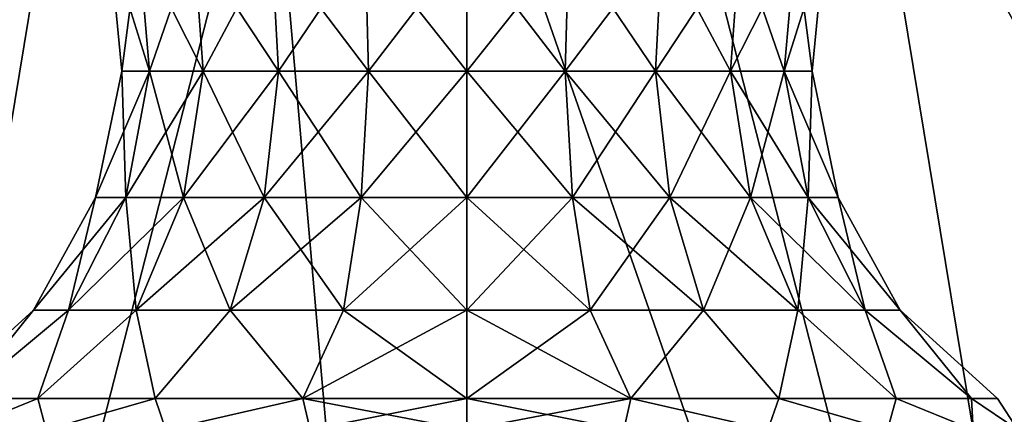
# Model space of a CAD drawing. Header units: millimetres. Extents: x -110 to 119, y -127 to 212.
# Tile 119 of 186: x 70.98 to 79.83, y -20.38 to -16.84. Entities that reach past the tile are written whole.
import ezdxf

# ---------------------------------------------------------------- set-up
doc = ezdxf.new("R2010")
doc.units = ezdxf.units.MM
doc.header["$LTSCALE"] = 26.699852
for name, color, linetype in [('4', 7, 'CONTINUOUS'), ('464', 7, 'CONTINUOUS'), ('465', 7, 'CONTINUOUS'), ('471', 7, 'CONTINUOUS'), ('472', 7, 'CONTINUOUS')]:
    doc.layers.add(name, color=color, linetype=linetype)

msp = doc.modelspace()

# ---------------------------------------------------------------- linework, layer by layer
at = {"layer": '4', "color": 7, "linetype": 'CONTINUOUS', "true_color": 0xa2afbf}
for points in [[(69.773, -13.7821, -36), (68.1718, -34.3275, -53), (71.4719, -14.3116, -36), (69.773, -13.7821, -36)], [(78.5281, -14.3116, -36), (88.3939, -32.3358, -53), (80.227, -13.7821, -36), (78.5281, -14.3116, -36)], [(71.4719, -14.3116, -36), (68.1718, -34.3275, -53), (73.2226, -14.6326, -36), (71.4719, -14.3116, -36)], [(76.7774, -14.6326, -36), (81.8282, -34.3275, -53), (78.5281, -14.3116, -36), (76.7774, -14.6326, -36)], [(81.8282, -34.3275, -53), (88.3939, -32.3358, -53), (78.5281, -14.3116, -36), (81.8282, -34.3275, -53)], [(68.1718, -34.3275, -53), (75, -35, -53), (73.2226, -14.6326, -36), (68.1718, -34.3275, -53)], [(73.2226, -14.6326, -36), (75, -35, -53), (75, -14.7402, -36), (73.2226, -14.6326, -36)], [(75, -14.7402, -36), (81.8282, -34.3275, -53), (76.7774, -14.6326, -36), (75, -14.7402, -36)], [(75, -35, -53), (81.8282, -34.3275, -53), (75, -14.7402, -36), (75, -35, -53)]]:
    msp.add_3dface(points, dxfattribs=at)
at = {"layer": '464', "color": 7, "linetype": 'CONTINUOUS', "true_color": 0xa2afbf}
for points in [[(75.0003, -20.523, 45.0204), (75.0003, -20.2414, 45.255), (76.4743, -20.2414, 45.4885), (75.0003, -20.523, 45.0204)], [(76.4103, -20.523, 45.2232), (75.0003, -20.523, 45.0204), (76.4743, -20.2414, 45.4885), (76.4103, -20.523, 45.2232)], [(75.0003, -20.523, 55.0296), (76.4103, -20.523, 54.8268), (75.0003, -20.2414, 54.795), (75.0003, -20.523, 55.0296)], [(75.0003, -20.2414, 54.795), (76.4103, -20.523, 54.8268), (76.4743, -20.2414, 54.5615), (75.0003, -20.2414, 54.795)], [(77.706, -20.523, 45.8149), (76.4103, -20.523, 45.2232), (76.4743, -20.2414, 45.4885), (77.706, -20.523, 45.8149)], [(76.4103, -20.523, 54.8268), (77.706, -20.523, 54.2351), (76.4743, -20.2414, 54.5615), (76.4103, -20.523, 54.8268)], [(77.804, -20.2414, 46.166), (77.706, -20.523, 45.8149), (76.4743, -20.2414, 45.4885), (77.804, -20.2414, 46.166)], [(76.4743, -20.2414, 54.5615), (77.706, -20.523, 54.2351), (77.804, -20.2414, 53.884), (76.4743, -20.2414, 54.5615)], [(78.7825, -20.523, 46.7477), (77.706, -20.523, 45.8149), (77.804, -20.2414, 46.166), (78.7825, -20.523, 46.7477)], [(77.706, -20.523, 54.2351), (78.7825, -20.523, 53.3023), (77.804, -20.2414, 53.884), (77.706, -20.523, 54.2351)], [(78.8593, -20.2414, 47.2213), (78.7825, -20.523, 46.7477), (77.804, -20.2414, 46.166), (78.8593, -20.2414, 47.2213)], [(77.804, -20.2414, 53.884), (78.7825, -20.523, 53.3023), (78.8593, -20.2414, 52.8287), (77.804, -20.2414, 53.884)], [(79.5526, -20.523, 47.946), (78.7825, -20.523, 46.7477), (78.8593, -20.2414, 47.2213), (79.5526, -20.523, 47.946)], [(78.7825, -20.523, 53.3023), (79.5526, -20.523, 52.104), (78.8593, -20.2414, 52.8287), (78.7825, -20.523, 53.3023)], [(79.5369, -20.2414, 48.551), (79.5526, -20.523, 47.946), (78.8593, -20.2414, 47.2213), (79.5369, -20.2414, 48.551)], [(78.8593, -20.2414, 52.8287), (79.5526, -20.523, 52.104), (79.5369, -20.2414, 51.499), (78.8593, -20.2414, 52.8287)], [(79.9539, -20.523, 49.3128), (79.5526, -20.523, 47.946), (79.5369, -20.2414, 48.551), (79.9539, -20.523, 49.3128)], [(79.7703, -20.2414, 50.025), (79.9539, -20.523, 49.3128), (79.5369, -20.2414, 48.551), (79.7703, -20.2414, 50.025)], [(79.5526, -20.523, 52.104), (79.9539, -20.523, 50.7372), (79.5369, -20.2414, 51.499), (79.5526, -20.523, 52.104)], [(79.5369, -20.2414, 51.499), (79.9539, -20.523, 50.7372), (79.7703, -20.2414, 50.025), (79.5369, -20.2414, 51.499)], [(79.9539, -20.523, 50.7372), (79.9539, -20.523, 49.3128), (79.7703, -20.2414, 50.025), (79.9539, -20.523, 50.7372)]]:
    msp.add_3dface(points, dxfattribs=at)
at = {"layer": '465', "color": 7, "linetype": 'CONTINUOUS', "true_color": 0xa2afbf}
for points in [[(75.0003, -17.2994, 53.1608), (75.8838, -17.2994, 53.0338), (75.0003, -16.146, 53.2723), (75.0003, -17.2994, 53.1608)], [(75.0003, -16.146, 53.2723), (75.8838, -17.2994, 53.0338), (75.9152, -16.146, 53.1408), (75.0003, -16.146, 53.2723)], [(75.8838, -17.2994, 47.0162), (75.0003, -17.2994, 46.8892), (75.9152, -16.146, 46.9092), (75.8838, -17.2994, 47.0162)], [(75.9152, -16.146, 46.9092), (75.0003, -17.2994, 46.8892), (75.0003, -16.146, 46.7777), (75.9152, -16.146, 46.9092)], [(75.8838, -17.2994, 53.0338), (76.6957, -17.2994, 52.663), (75.9152, -16.146, 53.1408), (75.8838, -17.2994, 53.0338)], [(76.6957, -17.2994, 47.387), (75.8838, -17.2994, 47.0162), (76.7559, -16.146, 47.2932), (76.6957, -17.2994, 47.387)], [(76.7559, -16.146, 47.2932), (75.8838, -17.2994, 47.0162), (75.9152, -16.146, 46.9092), (76.7559, -16.146, 47.2932)], [(75.9152, -16.146, 53.1408), (76.6957, -17.2994, 52.663), (76.7559, -16.146, 52.7568), (75.9152, -16.146, 53.1408)], [(76.6957, -17.2994, 52.663), (77.3702, -17.2994, 52.0785), (76.7559, -16.146, 52.7568), (76.6957, -17.2994, 52.663)], [(77.3702, -17.2994, 47.9715), (76.6957, -17.2994, 47.387), (77.4545, -16.146, 47.8985), (77.3702, -17.2994, 47.9715)], [(77.4545, -16.146, 47.8985), (76.6957, -17.2994, 47.387), (76.7559, -16.146, 47.2932), (77.4545, -16.146, 47.8985)], [(76.7559, -16.146, 52.7568), (77.3702, -17.2994, 52.0785), (77.4545, -16.146, 52.1515), (76.7559, -16.146, 52.7568)], [(77.3702, -17.2994, 52.0785), (77.8528, -17.2994, 51.3277), (77.4545, -16.146, 52.1515), (77.3702, -17.2994, 52.0785)], [(77.8528, -17.2994, 48.7223), (77.3702, -17.2994, 47.9715), (77.9542, -16.146, 48.676), (77.8528, -17.2994, 48.7223)], [(77.9542, -16.146, 48.676), (77.3702, -17.2994, 47.9715), (77.4545, -16.146, 47.8985), (77.9542, -16.146, 48.676)], [(77.4545, -16.146, 52.1515), (77.8528, -17.2994, 51.3277), (77.9542, -16.146, 51.374), (77.4545, -16.146, 52.1515)], [(77.8528, -17.2994, 51.3277), (78.1042, -17.2994, 50.4713), (77.9542, -16.146, 51.374), (77.8528, -17.2994, 51.3277)], [(78.1042, -17.2994, 49.5787), (77.8528, -17.2994, 48.7223), (78.2146, -16.146, 49.5629), (78.1042, -17.2994, 49.5787)], [(78.2146, -16.146, 49.5629), (77.8528, -17.2994, 48.7223), (77.9542, -16.146, 48.676), (78.2146, -16.146, 49.5629)], [(77.9542, -16.146, 51.374), (78.1042, -17.2994, 50.4713), (78.2146, -16.146, 50.4871), (77.9542, -16.146, 51.374)], [(78.1042, -17.2994, 50.4713), (78.1042, -17.2994, 49.5787), (78.2146, -16.146, 50.4871), (78.1042, -17.2994, 50.4713)], [(78.2146, -16.146, 50.4871), (78.1042, -17.2994, 49.5787), (78.2146, -16.146, 49.5629), (78.2146, -16.146, 50.4871)], [(75.0003, -18.4339, 53.3976), (75.9505, -18.4339, 53.261), (75.0003, -17.2994, 53.1608), (75.0003, -18.4339, 53.3976)], [(75.0003, -17.2994, 53.1608), (75.9505, -18.4339, 53.261), (75.8838, -17.2994, 53.0338), (75.0003, -17.2994, 53.1608)], [(75.9505, -18.4339, 46.789), (75.0003, -18.4339, 46.6524), (75.8838, -17.2994, 47.0162), (75.9505, -18.4339, 46.789)], [(75.8838, -17.2994, 47.0162), (75.0003, -18.4339, 46.6524), (75.0003, -17.2994, 46.8892), (75.8838, -17.2994, 47.0162)], [(75.9505, -18.4339, 53.261), (76.8237, -18.4339, 52.8622), (75.8838, -17.2994, 53.0338), (75.9505, -18.4339, 53.261)], [(75.8838, -17.2994, 53.0338), (76.8237, -18.4339, 52.8622), (76.6957, -17.2994, 52.663), (75.8838, -17.2994, 53.0338)], [(76.6957, -17.2994, 47.387), (75.9505, -18.4339, 46.789), (75.8838, -17.2994, 47.0162), (76.6957, -17.2994, 47.387)], [(76.8237, -18.4339, 47.1878), (75.9505, -18.4339, 46.789), (76.6957, -17.2994, 47.387), (76.8237, -18.4339, 47.1878)], [(76.8237, -18.4339, 52.8622), (77.5492, -18.4339, 52.2336), (76.6957, -17.2994, 52.663), (76.8237, -18.4339, 52.8622)], [(76.6957, -17.2994, 52.663), (77.5492, -18.4339, 52.2336), (77.3702, -17.2994, 52.0785), (76.6957, -17.2994, 52.663)], [(77.3702, -17.2994, 47.9715), (76.8237, -18.4339, 47.1878), (76.6957, -17.2994, 47.387), (77.3702, -17.2994, 47.9715)], [(77.5492, -18.4339, 47.8164), (76.8237, -18.4339, 47.1878), (77.3702, -17.2994, 47.9715), (77.5492, -18.4339, 47.8164)], [(77.5492, -18.4339, 52.2336), (78.0682, -18.4339, 51.426), (77.3702, -17.2994, 52.0785), (77.5492, -18.4339, 52.2336)], [(77.3702, -17.2994, 52.0785), (78.0682, -18.4339, 51.426), (77.8528, -17.2994, 51.3277), (77.3702, -17.2994, 52.0785)], [(77.8528, -17.2994, 48.7223), (77.5492, -18.4339, 47.8164), (77.3702, -17.2994, 47.9715), (77.8528, -17.2994, 48.7223)], [(78.0682, -18.4339, 48.624), (77.5492, -18.4339, 47.8164), (77.8528, -17.2994, 48.7223), (78.0682, -18.4339, 48.624)], [(78.0682, -18.4339, 51.426), (78.3386, -18.4339, 50.505), (77.8528, -17.2994, 51.3277), (78.0682, -18.4339, 51.426)], [(77.8528, -17.2994, 51.3277), (78.3386, -18.4339, 50.505), (78.1042, -17.2994, 50.4713), (77.8528, -17.2994, 51.3277)], [(78.1042, -17.2994, 49.5787), (78.0682, -18.4339, 48.624), (77.8528, -17.2994, 48.7223), (78.1042, -17.2994, 49.5787)], [(78.3386, -18.4339, 49.545), (78.0682, -18.4339, 48.624), (78.1042, -17.2994, 49.5787), (78.3386, -18.4339, 49.545)], [(78.3386, -18.4339, 50.505), (78.3386, -18.4339, 49.545), (78.1042, -17.2994, 50.4713), (78.3386, -18.4339, 50.505)], [(78.1042, -17.2994, 50.4713), (78.3386, -18.4339, 49.545), (78.1042, -17.2994, 49.5787), (78.1042, -17.2994, 50.4713)], [(75.0003, -19.4464, 53.9613), (76.1093, -19.4464, 53.8018), (75.0003, -18.4339, 53.3976), (75.0003, -19.4464, 53.9613)], [(75.0003, -18.4339, 53.3976), (76.1093, -19.4464, 53.8018), (75.9505, -18.4339, 53.261), (75.0003, -18.4339, 53.3976)], [(76.1093, -19.4464, 46.2482), (75.0003, -19.4464, 46.0887), (75.9505, -18.4339, 46.789), (76.1093, -19.4464, 46.2482)], [(75.9505, -18.4339, 46.789), (75.0003, -19.4464, 46.0887), (75.0003, -18.4339, 46.6524), (75.9505, -18.4339, 46.789)], [(76.1093, -19.4464, 53.8018), (77.1284, -19.4464, 53.3364), (75.9505, -18.4339, 53.261), (76.1093, -19.4464, 53.8018)], [(75.9505, -18.4339, 53.261), (77.1284, -19.4464, 53.3364), (76.8237, -18.4339, 52.8622), (75.9505, -18.4339, 53.261)], [(76.8237, -18.4339, 47.1878), (76.1093, -19.4464, 46.2482), (75.9505, -18.4339, 46.789), (76.8237, -18.4339, 47.1878)], [(77.1284, -19.4464, 46.7136), (76.1093, -19.4464, 46.2482), (76.8237, -18.4339, 47.1878), (77.1284, -19.4464, 46.7136)], [(77.1284, -19.4464, 53.3364), (77.9752, -19.4464, 52.6027), (76.8237, -18.4339, 52.8622), (77.1284, -19.4464, 53.3364)], [(76.8237, -18.4339, 52.8622), (77.9752, -19.4464, 52.6027), (77.5492, -18.4339, 52.2336), (76.8237, -18.4339, 52.8622)], [(77.5492, -18.4339, 47.8164), (77.1284, -19.4464, 46.7136), (76.8237, -18.4339, 47.1878), (77.5492, -18.4339, 47.8164)], [(77.9752, -19.4464, 47.4473), (77.1284, -19.4464, 46.7136), (77.5492, -18.4339, 47.8164), (77.9752, -19.4464, 47.4473)], [(77.9752, -19.4464, 52.6027), (78.5809, -19.4464, 51.6602), (77.5492, -18.4339, 52.2336), (77.9752, -19.4464, 52.6027)], [(77.5492, -18.4339, 52.2336), (78.5809, -19.4464, 51.6602), (78.0682, -18.4339, 51.426), (77.5492, -18.4339, 52.2336)], [(78.0682, -18.4339, 48.624), (77.9752, -19.4464, 47.4473), (77.5492, -18.4339, 47.8164), (78.0682, -18.4339, 48.624)], [(78.5809, -19.4464, 48.3898), (77.9752, -19.4464, 47.4473), (78.0682, -18.4339, 48.624), (78.5809, -19.4464, 48.3898)], [(78.5809, -19.4464, 51.6602), (78.8965, -19.4464, 50.5852), (78.0682, -18.4339, 51.426), (78.5809, -19.4464, 51.6602)], [(78.0682, -18.4339, 51.426), (78.8965, -19.4464, 50.5852), (78.3386, -18.4339, 50.505), (78.0682, -18.4339, 51.426)], [(78.3386, -18.4339, 49.545), (78.5809, -19.4464, 48.3898), (78.0682, -18.4339, 48.624), (78.3386, -18.4339, 49.545)], [(78.8965, -19.4464, 50.5852), (78.8965, -19.4464, 49.4648), (78.3386, -18.4339, 50.505), (78.8965, -19.4464, 50.5852)], [(78.8965, -19.4464, 49.4648), (78.5809, -19.4464, 48.3898), (78.3386, -18.4339, 49.545), (78.8965, -19.4464, 49.4648)], [(78.3386, -18.4339, 50.505), (78.8965, -19.4464, 49.4648), (78.3386, -18.4339, 49.545), (78.3386, -18.4339, 50.505)], [(76.4743, -20.2414, 45.4885), (75.0003, -20.2414, 45.255), (76.1093, -19.4464, 46.2482), (76.4743, -20.2414, 45.4885)], [(76.1093, -19.4464, 46.2482), (75.0003, -20.2414, 45.255), (75.0003, -19.4464, 46.0887), (76.1093, -19.4464, 46.2482)], [(75.0003, -20.2414, 54.795), (76.4743, -20.2414, 54.5615), (75.0003, -19.4464, 53.9613), (75.0003, -20.2414, 54.795)], [(75.0003, -19.4464, 53.9613), (76.4743, -20.2414, 54.5615), (76.1093, -19.4464, 53.8018), (75.0003, -19.4464, 53.9613)], [(76.1093, -19.4464, 53.8018), (76.4743, -20.2414, 54.5615), (77.1284, -19.4464, 53.3364), (76.1093, -19.4464, 53.8018)], [(77.1284, -19.4464, 46.7136), (76.4743, -20.2414, 45.4885), (76.1093, -19.4464, 46.2482), (77.1284, -19.4464, 46.7136)], [(76.4743, -20.2414, 54.5615), (77.804, -20.2414, 53.884), (77.1284, -19.4464, 53.3364), (76.4743, -20.2414, 54.5615)], [(77.804, -20.2414, 46.166), (76.4743, -20.2414, 45.4885), (77.1284, -19.4464, 46.7136), (77.804, -20.2414, 46.166)], [(77.1284, -19.4464, 53.3364), (77.804, -20.2414, 53.884), (77.9752, -19.4464, 52.6027), (77.1284, -19.4464, 53.3364)], [(77.9752, -19.4464, 47.4473), (77.804, -20.2414, 46.166), (77.1284, -19.4464, 46.7136), (77.9752, -19.4464, 47.4473)], [(77.804, -20.2414, 53.884), (78.8593, -20.2414, 52.8287), (77.9752, -19.4464, 52.6027), (77.804, -20.2414, 53.884)], [(78.8593, -20.2414, 47.2213), (77.804, -20.2414, 46.166), (77.9752, -19.4464, 47.4473), (78.8593, -20.2414, 47.2213)], [(77.9752, -19.4464, 52.6027), (78.8593, -20.2414, 52.8287), (78.5809, -19.4464, 51.6602), (77.9752, -19.4464, 52.6027)], [(78.5809, -19.4464, 48.3898), (78.8593, -20.2414, 47.2213), (77.9752, -19.4464, 47.4473), (78.5809, -19.4464, 48.3898)], [(78.8593, -20.2414, 52.8287), (79.5369, -20.2414, 51.499), (78.5809, -19.4464, 51.6602), (78.8593, -20.2414, 52.8287)], [(78.5809, -19.4464, 51.6602), (79.5369, -20.2414, 51.499), (78.8965, -19.4464, 50.5852), (78.5809, -19.4464, 51.6602)], [(79.5369, -20.2414, 48.551), (78.8593, -20.2414, 47.2213), (78.5809, -19.4464, 48.3898), (79.5369, -20.2414, 48.551)], [(78.8965, -19.4464, 49.4648), (79.5369, -20.2414, 48.551), (78.5809, -19.4464, 48.3898), (78.8965, -19.4464, 49.4648)], [(79.5369, -20.2414, 51.499), (79.7703, -20.2414, 50.025), (78.8965, -19.4464, 50.5852), (79.5369, -20.2414, 51.499)], [(79.7703, -20.2414, 50.025), (79.5369, -20.2414, 48.551), (78.8965, -19.4464, 49.4648), (79.7703, -20.2414, 50.025)], [(78.8965, -19.4464, 50.5852), (79.7703, -20.2414, 50.025), (78.8965, -19.4464, 49.4648), (78.8965, -19.4464, 50.5852)]]:
    msp.add_3dface(points, dxfattribs=at)
at = {"layer": '471', "color": 7, "linetype": 'CONTINUOUS', "true_color": 0xa2afbf}
for points in [[(71.2181, -20.523, 46.7477), (70.448, -20.523, 47.946), (71.1413, -20.2414, 47.2213), (71.2181, -20.523, 46.7477)], [(71.1413, -20.2414, 47.2213), (70.448, -20.523, 47.946), (70.4638, -20.2414, 48.551), (71.1413, -20.2414, 47.2213)], [(70.448, -20.523, 52.104), (71.2181, -20.523, 53.3023), (71.1413, -20.2414, 52.8287), (70.448, -20.523, 52.104)], [(70.4638, -20.2414, 51.499), (70.448, -20.523, 52.104), (71.1413, -20.2414, 52.8287), (70.4638, -20.2414, 51.499)], [(72.1966, -20.2414, 46.166), (71.2181, -20.523, 46.7477), (71.1413, -20.2414, 47.2213), (72.1966, -20.2414, 46.166)], [(71.1413, -20.2414, 52.8287), (71.2181, -20.523, 53.3023), (72.1966, -20.2414, 53.884), (71.1413, -20.2414, 52.8287)], [(72.2946, -20.523, 45.8149), (71.2181, -20.523, 46.7477), (72.1966, -20.2414, 46.166), (72.2946, -20.523, 45.8149)], [(71.2181, -20.523, 53.3023), (72.2946, -20.523, 54.2351), (72.1966, -20.2414, 53.884), (71.2181, -20.523, 53.3023)], [(73.5263, -20.2414, 45.4885), (72.2946, -20.523, 45.8149), (72.1966, -20.2414, 46.166), (73.5263, -20.2414, 45.4885)], [(72.1966, -20.2414, 53.884), (72.2946, -20.523, 54.2351), (73.5263, -20.2414, 54.5615), (72.1966, -20.2414, 53.884)], [(73.5904, -20.523, 45.2232), (72.2946, -20.523, 45.8149), (73.5263, -20.2414, 45.4885), (73.5904, -20.523, 45.2232)], [(72.2946, -20.523, 54.2351), (73.5904, -20.523, 54.8268), (73.5263, -20.2414, 54.5615), (72.2946, -20.523, 54.2351)], [(75.0003, -20.2414, 45.255), (73.5904, -20.523, 45.2232), (73.5263, -20.2414, 45.4885), (75.0003, -20.2414, 45.255)], [(75.0003, -20.523, 55.0296), (75.0003, -20.2414, 54.795), (73.5263, -20.2414, 54.5615), (75.0003, -20.523, 55.0296)], [(73.5904, -20.523, 54.8268), (75.0003, -20.523, 55.0296), (73.5263, -20.2414, 54.5615), (73.5904, -20.523, 54.8268)], [(75.0003, -20.2414, 45.255), (75.0003, -20.523, 45.0204), (73.5904, -20.523, 45.2232), (75.0003, -20.2414, 45.255)]]:
    msp.add_3dface(points, dxfattribs=at)
at = {"layer": '472', "color": 7, "linetype": 'CONTINUOUS', "true_color": 0xa2afbf}
for points in [[(71.8964, -17.2994, 49.5787), (71.8964, -17.2994, 50.4713), (71.786, -16.146, 49.5629), (71.8964, -17.2994, 49.5787)], [(72.0464, -16.146, 48.676), (71.8964, -17.2994, 49.5787), (71.786, -16.146, 49.5629), (72.0464, -16.146, 48.676)], [(71.8964, -17.2994, 50.4713), (72.1479, -17.2994, 51.3277), (71.786, -16.146, 50.4871), (71.8964, -17.2994, 50.4713)], [(71.786, -16.146, 49.5629), (71.8964, -17.2994, 50.4713), (71.786, -16.146, 50.4871), (71.786, -16.146, 49.5629)], [(71.786, -16.146, 50.4871), (72.1479, -17.2994, 51.3277), (72.0464, -16.146, 51.374), (71.786, -16.146, 50.4871)], [(72.1479, -17.2994, 48.7223), (71.8964, -17.2994, 49.5787), (72.0464, -16.146, 48.676), (72.1479, -17.2994, 48.7223)], [(72.5461, -16.146, 47.8985), (72.1479, -17.2994, 48.7223), (72.0464, -16.146, 48.676), (72.5461, -16.146, 47.8985)], [(72.1479, -17.2994, 51.3277), (72.6304, -17.2994, 52.0785), (72.0464, -16.146, 51.374), (72.1479, -17.2994, 51.3277)], [(72.0464, -16.146, 51.374), (72.6304, -17.2994, 52.0785), (72.5461, -16.146, 52.1515), (72.0464, -16.146, 51.374)], [(72.6304, -17.2994, 47.9715), (72.1479, -17.2994, 48.7223), (72.5461, -16.146, 47.8985), (72.6304, -17.2994, 47.9715)], [(73.2447, -16.146, 47.2932), (72.6304, -17.2994, 47.9715), (72.5461, -16.146, 47.8985), (73.2447, -16.146, 47.2932)], [(72.6304, -17.2994, 52.0785), (73.305, -17.2994, 52.663), (72.5461, -16.146, 52.1515), (72.6304, -17.2994, 52.0785)], [(72.5461, -16.146, 52.1515), (73.305, -17.2994, 52.663), (73.2447, -16.146, 52.7568), (72.5461, -16.146, 52.1515)], [(73.305, -17.2994, 47.387), (72.6304, -17.2994, 47.9715), (73.2447, -16.146, 47.2932), (73.305, -17.2994, 47.387)], [(74.0854, -16.146, 46.9092), (73.305, -17.2994, 47.387), (73.2447, -16.146, 47.2932), (74.0854, -16.146, 46.9092)], [(73.305, -17.2994, 52.663), (74.1168, -17.2994, 53.0338), (73.2447, -16.146, 52.7568), (73.305, -17.2994, 52.663)], [(73.2447, -16.146, 52.7568), (74.1168, -17.2994, 53.0338), (74.0854, -16.146, 53.1408), (73.2447, -16.146, 52.7568)], [(74.1168, -17.2994, 47.0162), (73.305, -17.2994, 47.387), (74.0854, -16.146, 46.9092), (74.1168, -17.2994, 47.0162)], [(75.0003, -17.2994, 53.1608), (75.0003, -16.146, 53.2723), (74.0854, -16.146, 53.1408), (75.0003, -17.2994, 53.1608)], [(74.1168, -17.2994, 53.0338), (75.0003, -17.2994, 53.1608), (74.0854, -16.146, 53.1408), (74.1168, -17.2994, 53.0338)], [(75.0003, -16.146, 46.7777), (74.1168, -17.2994, 47.0162), (74.0854, -16.146, 46.9092), (75.0003, -16.146, 46.7777)], [(75.0003, -16.146, 46.7777), (75.0003, -17.2994, 46.8892), (74.1168, -17.2994, 47.0162), (75.0003, -16.146, 46.7777)], [(71.9324, -18.4339, 48.624), (71.662, -18.4339, 49.545), (72.1479, -17.2994, 48.7223), (71.9324, -18.4339, 48.624)], [(71.662, -18.4339, 49.545), (71.662, -18.4339, 50.505), (71.8964, -17.2994, 49.5787), (71.662, -18.4339, 49.545)], [(72.1479, -17.2994, 48.7223), (71.662, -18.4339, 49.545), (71.8964, -17.2994, 49.5787), (72.1479, -17.2994, 48.7223)], [(71.662, -18.4339, 50.505), (71.9324, -18.4339, 51.426), (71.8964, -17.2994, 50.4713), (71.662, -18.4339, 50.505)], [(71.8964, -17.2994, 49.5787), (71.662, -18.4339, 50.505), (71.8964, -17.2994, 50.4713), (71.8964, -17.2994, 49.5787)], [(71.8964, -17.2994, 50.4713), (71.9324, -18.4339, 51.426), (72.1479, -17.2994, 51.3277), (71.8964, -17.2994, 50.4713)], [(72.4514, -18.4339, 47.8164), (71.9324, -18.4339, 48.624), (72.6304, -17.2994, 47.9715), (72.4514, -18.4339, 47.8164)], [(72.6304, -17.2994, 47.9715), (71.9324, -18.4339, 48.624), (72.1479, -17.2994, 48.7223), (72.6304, -17.2994, 47.9715)], [(71.9324, -18.4339, 51.426), (72.4514, -18.4339, 52.2336), (72.1479, -17.2994, 51.3277), (71.9324, -18.4339, 51.426)], [(72.1479, -17.2994, 51.3277), (72.4514, -18.4339, 52.2336), (72.6304, -17.2994, 52.0785), (72.1479, -17.2994, 51.3277)], [(73.1769, -18.4339, 47.1878), (72.4514, -18.4339, 47.8164), (73.305, -17.2994, 47.387), (73.1769, -18.4339, 47.1878)], [(73.305, -17.2994, 47.387), (72.4514, -18.4339, 47.8164), (72.6304, -17.2994, 47.9715), (73.305, -17.2994, 47.387)], [(72.4514, -18.4339, 52.2336), (73.1769, -18.4339, 52.8622), (72.6304, -17.2994, 52.0785), (72.4514, -18.4339, 52.2336)], [(72.6304, -17.2994, 52.0785), (73.1769, -18.4339, 52.8622), (73.305, -17.2994, 52.663), (72.6304, -17.2994, 52.0785)], [(74.0501, -18.4339, 46.789), (73.1769, -18.4339, 47.1878), (74.1168, -17.2994, 47.0162), (74.0501, -18.4339, 46.789)], [(74.1168, -17.2994, 47.0162), (73.1769, -18.4339, 47.1878), (73.305, -17.2994, 47.387), (74.1168, -17.2994, 47.0162)], [(73.1769, -18.4339, 52.8622), (74.0501, -18.4339, 53.261), (73.305, -17.2994, 52.663), (73.1769, -18.4339, 52.8622)], [(73.305, -17.2994, 52.663), (74.0501, -18.4339, 53.261), (74.1168, -17.2994, 53.0338), (73.305, -17.2994, 52.663)], [(74.0501, -18.4339, 53.261), (75.0003, -18.4339, 53.3976), (74.1168, -17.2994, 53.0338), (74.0501, -18.4339, 53.261)], [(75.0003, -17.2994, 46.8892), (75.0003, -18.4339, 46.6524), (74.0501, -18.4339, 46.789), (75.0003, -17.2994, 46.8892)], [(75.0003, -17.2994, 46.8892), (74.0501, -18.4339, 46.789), (74.1168, -17.2994, 47.0162), (75.0003, -17.2994, 46.8892)], [(75.0003, -18.4339, 53.3976), (75.0003, -17.2994, 53.1608), (74.1168, -17.2994, 53.0338), (75.0003, -18.4339, 53.3976)], [(71.4197, -19.4464, 48.3898), (71.1041, -19.4464, 49.4648), (71.9324, -18.4339, 48.624), (71.4197, -19.4464, 48.3898)], [(71.1041, -19.4464, 49.4648), (71.1041, -19.4464, 50.5852), (71.662, -18.4339, 49.545), (71.1041, -19.4464, 49.4648)], [(71.9324, -18.4339, 48.624), (71.1041, -19.4464, 49.4648), (71.662, -18.4339, 49.545), (71.9324, -18.4339, 48.624)], [(71.1041, -19.4464, 50.5852), (71.4197, -19.4464, 51.6602), (71.662, -18.4339, 50.505), (71.1041, -19.4464, 50.5852)], [(71.662, -18.4339, 49.545), (71.1041, -19.4464, 50.5852), (71.662, -18.4339, 50.505), (71.662, -18.4339, 49.545)], [(72.0255, -19.4464, 47.4473), (71.4197, -19.4464, 48.3898), (72.4514, -18.4339, 47.8164), (72.0255, -19.4464, 47.4473)], [(72.4514, -18.4339, 47.8164), (71.4197, -19.4464, 48.3898), (71.9324, -18.4339, 48.624), (72.4514, -18.4339, 47.8164)], [(71.4197, -19.4464, 51.6602), (72.0255, -19.4464, 52.6027), (71.9324, -18.4339, 51.426), (71.4197, -19.4464, 51.6602)], [(71.662, -18.4339, 50.505), (71.4197, -19.4464, 51.6602), (71.9324, -18.4339, 51.426), (71.662, -18.4339, 50.505)], [(71.9324, -18.4339, 51.426), (72.0255, -19.4464, 52.6027), (72.4514, -18.4339, 52.2336), (71.9324, -18.4339, 51.426)], [(72.8722, -19.4464, 46.7136), (72.0255, -19.4464, 47.4473), (73.1769, -18.4339, 47.1878), (72.8722, -19.4464, 46.7136)], [(73.1769, -18.4339, 47.1878), (72.0255, -19.4464, 47.4473), (72.4514, -18.4339, 47.8164), (73.1769, -18.4339, 47.1878)], [(72.0255, -19.4464, 52.6027), (72.8722, -19.4464, 53.3364), (72.4514, -18.4339, 52.2336), (72.0255, -19.4464, 52.6027)], [(72.4514, -18.4339, 52.2336), (72.8722, -19.4464, 53.3364), (73.1769, -18.4339, 52.8622), (72.4514, -18.4339, 52.2336)], [(73.8913, -19.4464, 46.2482), (72.8722, -19.4464, 46.7136), (74.0501, -18.4339, 46.789), (73.8913, -19.4464, 46.2482)], [(74.0501, -18.4339, 46.789), (72.8722, -19.4464, 46.7136), (73.1769, -18.4339, 47.1878), (74.0501, -18.4339, 46.789)], [(72.8722, -19.4464, 53.3364), (73.8913, -19.4464, 53.8018), (73.1769, -18.4339, 52.8622), (72.8722, -19.4464, 53.3364)], [(73.1769, -18.4339, 52.8622), (73.8913, -19.4464, 53.8018), (74.0501, -18.4339, 53.261), (73.1769, -18.4339, 52.8622)], [(73.8913, -19.4464, 53.8018), (75.0003, -19.4464, 53.9613), (74.0501, -18.4339, 53.261), (73.8913, -19.4464, 53.8018)], [(75.0003, -18.4339, 46.6524), (75.0003, -19.4464, 46.0887), (73.8913, -19.4464, 46.2482), (75.0003, -18.4339, 46.6524)], [(75.0003, -18.4339, 46.6524), (73.8913, -19.4464, 46.2482), (74.0501, -18.4339, 46.789), (75.0003, -18.4339, 46.6524)], [(75.0003, -19.4464, 53.9613), (75.0003, -18.4339, 53.3976), (74.0501, -18.4339, 53.261), (75.0003, -19.4464, 53.9613)], [(70.4638, -20.2414, 48.551), (70.2303, -20.2414, 50.025), (71.1041, -19.4464, 49.4648), (70.4638, -20.2414, 48.551)], [(70.2303, -20.2414, 50.025), (70.4638, -20.2414, 51.499), (71.1041, -19.4464, 50.5852), (70.2303, -20.2414, 50.025)], [(71.1041, -19.4464, 49.4648), (70.2303, -20.2414, 50.025), (71.1041, -19.4464, 50.5852), (71.1041, -19.4464, 49.4648)], [(71.1413, -20.2414, 47.2213), (70.4638, -20.2414, 48.551), (71.4197, -19.4464, 48.3898), (71.1413, -20.2414, 47.2213)], [(71.4197, -19.4464, 48.3898), (70.4638, -20.2414, 48.551), (71.1041, -19.4464, 49.4648), (71.4197, -19.4464, 48.3898)], [(70.4638, -20.2414, 51.499), (71.1413, -20.2414, 52.8287), (71.4197, -19.4464, 51.6602), (70.4638, -20.2414, 51.499)], [(71.1041, -19.4464, 50.5852), (70.4638, -20.2414, 51.499), (71.4197, -19.4464, 51.6602), (71.1041, -19.4464, 50.5852)], [(72.1966, -20.2414, 46.166), (71.1413, -20.2414, 47.2213), (72.0255, -19.4464, 47.4473), (72.1966, -20.2414, 46.166)], [(72.0255, -19.4464, 47.4473), (71.1413, -20.2414, 47.2213), (71.4197, -19.4464, 48.3898), (72.0255, -19.4464, 47.4473)], [(71.1413, -20.2414, 52.8287), (72.1966, -20.2414, 53.884), (72.0255, -19.4464, 52.6027), (71.1413, -20.2414, 52.8287)], [(71.4197, -19.4464, 51.6602), (71.1413, -20.2414, 52.8287), (72.0255, -19.4464, 52.6027), (71.4197, -19.4464, 51.6602)], [(72.8722, -19.4464, 46.7136), (72.1966, -20.2414, 46.166), (72.0255, -19.4464, 47.4473), (72.8722, -19.4464, 46.7136)], [(72.0255, -19.4464, 52.6027), (72.1966, -20.2414, 53.884), (72.8722, -19.4464, 53.3364), (72.0255, -19.4464, 52.6027)], [(73.5263, -20.2414, 45.4885), (72.1966, -20.2414, 46.166), (72.8722, -19.4464, 46.7136), (73.5263, -20.2414, 45.4885)], [(72.1966, -20.2414, 53.884), (73.5263, -20.2414, 54.5615), (72.8722, -19.4464, 53.3364), (72.1966, -20.2414, 53.884)], [(73.8913, -19.4464, 46.2482), (73.5263, -20.2414, 45.4885), (72.8722, -19.4464, 46.7136), (73.8913, -19.4464, 46.2482)], [(72.8722, -19.4464, 53.3364), (73.5263, -20.2414, 54.5615), (73.8913, -19.4464, 53.8018), (72.8722, -19.4464, 53.3364)], [(75.0003, -19.4464, 46.0887), (75.0003, -20.2414, 45.255), (73.5263, -20.2414, 45.4885), (75.0003, -19.4464, 46.0887)], [(73.5263, -20.2414, 54.5615), (75.0003, -20.2414, 54.795), (73.8913, -19.4464, 53.8018), (73.5263, -20.2414, 54.5615)], [(75.0003, -19.4464, 46.0887), (73.5263, -20.2414, 45.4885), (73.8913, -19.4464, 46.2482), (75.0003, -19.4464, 46.0887)], [(75.0003, -20.2414, 54.795), (75.0003, -19.4464, 53.9613), (73.8913, -19.4464, 53.8018), (75.0003, -20.2414, 54.795)]]:
    msp.add_3dface(points, dxfattribs=at)

doc.saveas('drawing.dxf')
